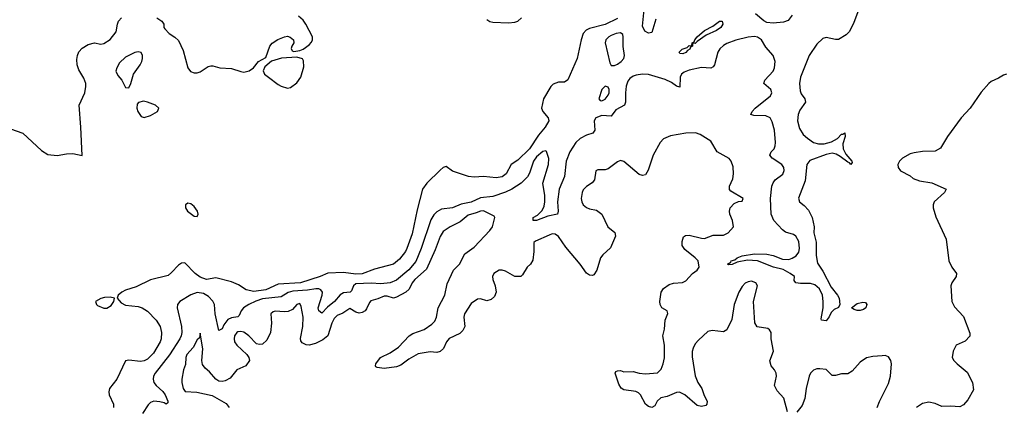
# Model space of a CAD drawing. Header units: inches. Extents: x 2323201 to 2563958, y 895391 to 1023096.
# Tile 52 of 196: x 2450830 to 2457155, y 946690 to 949179. Entities that reach past the tile are written whole.
import ezdxf

# ---------------------------------------------------------------- set-up
doc = ezdxf.new("R2010")
doc.units = ezdxf.units.IN
doc.header["$MEASUREMENT"] = 0
doc.layers.add('C4954', color=7, linetype='Continuous')

msp = doc.modelspace()

# ---------------------------------------------------------------- linework, layer by layer
at = {"layer": 'C4954', "color": 5}
for points, elevation in [([(2454916.6, 949183.4), (2454890, 949097.2), (2454870, 949092), (2454844.7, 949104.8), (2454830, 949138), (2454848.7, 949311.3)], 40), ([(2450770, 948478.6), (2450850, 948450.3), (2450970, 948339.1), (2451010, 948313.2), (2451070, 948307.6), (2451130, 948318.2), (2451170, 948319.6), (2451231.9, 948308.1), (2451223.4, 948490), (2451211.2, 948630), (2451247.1, 948710), (2451255.5, 948750), (2451254.2, 948770), (2451242.6, 948802.6), (2451210, 948856.9), (2451199.1, 948890), (2451196.5, 948923.5), (2451201.4, 948950), (2451210, 948973), (2451230, 948995.5), (2451270, 949020.7), (2451310, 949030.8), (2451350, 949022.8), (2451370, 949026.8), (2451410, 949051.3), (2451450, 949102), (2451457.2, 949150), (2451465.2, 949170), (2451482.7, 949190)], 40), ([(2454670, 949186.7), (2454590, 949148.5), (2454490, 949123.1), (2454468.9, 949111.1), (2454450.1, 949090), (2454435.8, 949050), (2454410.2, 948930), (2454350, 948793.2), (2454330, 948777.2), (2454290, 948777.2), (2454255.9, 948764.1), (2454242.8, 948750), (2454194, 948670), (2454182.8, 948610), (2454190.8, 948590), (2454224.9, 948550), (2454228, 948530), (2454204.9, 948490), (2454162.5, 948437.5), (2454105.3, 948350), (2454030, 948277.6), (2453986, 948250), (2453955.3, 948190), (2453930, 948169.8), (2453890, 948164.5), (2453810, 948173.1), (2453750, 948167.3), (2453712.7, 948172.7), (2453610, 948207), (2453570, 948236), (2453550, 948229.5), (2453530, 948213), (2453444.5, 948130), (2453417.1, 948090), (2453382, 947958), (2453350, 947804.2), (2453317.5, 947710), (2453308, 947690), (2453270, 947640.7), (2453230, 947609.1), (2453110, 947578), (2453030, 947547.7), (2452990, 947544.3), (2452910, 947556.9), (2452810, 947550.9), (2452760.3, 947530), (2452633.1, 947490), (2452490, 947480.9), (2452410, 947444.4), (2452334.2, 947434.2), (2452283.5, 947443.5), (2452236.3, 947476.3), (2452190, 947496.3), (2452090, 947520.9), (2452030, 947511.6), (2451990, 947526.4), (2451957.4, 947550), (2451890, 947618.9), (2451870, 947616.1), (2451850, 947603.9), (2451805.2, 947554.8), (2451782.8, 947537.2), (2451670, 947507.9), (2451576.9, 947463.1), (2451510, 947441.8), (2451485.3, 947430), (2451463, 947410), (2451454.8, 947390), (2451481.7, 947361.7), (2451510, 947346.4), (2451590, 947338), (2451617.3, 947330), (2451650, 947307), (2451707, 947250), (2451731.6, 947210), (2451740.3, 947170), (2451738.3, 947130), (2451732.4, 947110), (2451690, 947038.5), (2451650, 946999.8), (2451630, 946989.7), (2451605.1, 946985.1), (2451530, 946994), (2451510, 946988.7), (2451452.7, 946870), (2451406.7, 946810), (2451402, 946790), (2451405.3, 946770), (2451432, 946710), (2451432, 946690)], 40), ([(2456213, 949230), (2456185.9, 949154.1), (2456157.8, 949102.2), (2456138.8, 949081.2), (2456090, 949052.3), (2456070, 949051), (2456010, 949064), (2455990, 949058.1), (2455950, 949021.7), (2455900.8, 948950), (2455846.3, 948810), (2455838.7, 948770), (2455842.8, 948722.8), (2455850, 948703.9), (2455872.7, 948670), (2455877.1, 948650), (2455841.4, 948598.6), (2455830.1, 948570), (2455826.6, 948530), (2455839.5, 948479.5), (2455863, 948443), (2455890, 948419.4), (2455930, 948390.7), (2455961.7, 948381.7), (2455997.5, 948382.5), (2456045.4, 948394.6), (2456083.6, 948416.4), (2456110, 948443.7), (2456116.6, 948443.4), (2456130, 948453), (2456131.8, 948430), (2456118.3, 948381.7), (2456119.8, 948350), (2456136.2, 948316.2), (2456176.4, 948270), (2456177.1, 948262.9), (2456170, 948249.7), (2456160.9, 948260.9), (2456150, 948263.5), (2456100.5, 948300.5), (2456075.1, 948315.1), (2456050, 948321.9), (2456010, 948314.2), (2455905.7, 948274.3), (2455886.4, 948250), (2455874.9, 948145.1), (2455832.6, 948032.6), (2455839.7, 948010), (2455870, 947986.4), (2455897.1, 947957.1), (2455921.4, 947910), (2455933.7, 947850), (2455932.3, 947810), (2455945.6, 947750), (2455945.3, 947665.3), (2455955.1, 947615.1), (2455990, 947563.6), (2456042, 947462), (2456084.2, 947410), (2456095, 947390), (2456097.6, 947350), (2456090, 947332), (2456062.7, 947317.3), (2456042, 947298), (2456030, 947272), (2456010, 947246), (2455981.2, 947250), (2455979.3, 947259.3), (2455991.7, 947328.3), (2455992.2, 947370), (2455986.5, 947410), (2455968, 947450), (2455937.7, 947477.7), (2455910, 947485.3), (2455845.4, 947485.4), (2455815.3, 947490), (2455804.4, 947504.4), (2455806.6, 947530), (2455778.4, 947550), (2455734.3, 947574.3), (2455673, 947590), (2455570, 947631.1), (2455504.6, 947635.4), (2455438, 947622), (2455407, 947607), (2455384.7, 947604.7), (2455377.2, 947610), (2455397.6, 947622.4), (2455400.9, 947630), (2455423.1, 947636.9), (2455439.5, 947650), (2455470, 947663.7), (2455550, 947675), (2455630, 947674.4), (2455670, 947664.2), (2455730, 947640.8), (2455770, 947640.1), (2455792.9, 947647.1), (2455817.7, 947662.3), (2455834.4, 947685.6), (2455839.4, 947710), (2455834.4, 947754.4), (2455816.5, 947790), (2455800.6, 947800.6), (2455750, 947815.4), (2455730.8, 947830), (2455673.5, 947890), (2455656.8, 947930), (2455653.7, 948030), (2455662.4, 948110), (2455669.4, 948130.6), (2455683.1, 948150), (2455731.8, 948188.2), (2455740.1, 948210), (2455738.9, 948230), (2455726.5, 948250), (2455663.1, 948290), (2455648.4, 948310), (2455658.2, 948330), (2455676, 948350), (2455683.8, 948370), (2455684.7, 948390), (2455678.1, 948470), (2455662.8, 948522.8), (2455650, 948548.4), (2455622.2, 948562.2), (2455545, 948565), (2455526.9, 948570), (2455535, 948590), (2455554.4, 948610), (2455653.7, 948690), (2455660.5, 948710), (2455654, 948730), (2455610.8, 948770), (2455616.2, 948790), (2455670.8, 948849.2), (2455678.6, 948870), (2455683.7, 948910), (2455670, 948949.8), (2455622.6, 949002.6), (2455595.7, 949050), (2455570, 949067.5), (2455550, 949071.1), (2455510, 949067), (2455430, 949048), (2455373, 949027), (2455350, 949013.9), (2455327.8, 948992.2), (2455315.2, 948970), (2455293.5, 948890), (2455284.2, 948875.8), (2455270, 948867.2), (2455210, 948872.6), (2455130, 948855.7), (2455098.4, 948841.6), (2455081.8, 948830), (2455071.6, 948810), (2455070, 948746.6), (2455050, 948752.4), (2455016.3, 948776.3), (2454975.2, 948795.2), (2454870, 948827.3), (2454830, 948828.3), (2454790, 948822.8), (2454770, 948815.9), (2454750, 948802), (2454736.2, 948783.8), (2454726.7, 948753.3), (2454720.9, 948710), (2454722.4, 948650), (2454714.9, 948630), (2454659.3, 948600.7), (2454630, 948559.3), (2454570, 948564.5), (2454530.4, 948549.6), (2454520.5, 948530), (2454524.9, 948470), (2454512.2, 948450), (2454470, 948438), (2454430, 948416.7), (2454402.4, 948390), (2454363.3, 948330), (2454339.8, 948270), (2454330, 948172.7), (2454296.3, 948090), (2454285.4, 948010), (2454288.8, 947950), (2454284.9, 947930), (2454222.9, 947917.1), (2454150, 947889.8), (2454128.7, 947890), (2454129.2, 947910), (2454157, 947923), (2454185.2, 947954.8), (2454198.2, 947981.8), (2454203.9, 948010), (2454203.6, 948050), (2454191.3, 948130), (2454226.7, 948250), (2454228.3, 948288.3), (2454213.6, 948333.6), (2454210, 948336.8), (2454190, 948333.7), (2454150, 948298.6), (2454130.6, 948270), (2454105.5, 948194.5), (2454090.9, 948169.1), (2454051, 948129), (2453990.7, 948090), (2453950, 948070.9), (2453870, 948043.7), (2453790, 948035.8), (2453730, 948008.3), (2453666.2, 947993.8), (2453610, 947971), (2453538.5, 947961.5), (2453510, 947945.6), (2453490, 947926.2), (2453470, 947893), (2453408.9, 947710), (2453373.6, 947626.4), (2453330, 947573.9), (2453250, 947506.6), (2453210.4, 947490), (2453150, 947483.6), (2453087.1, 947487.1), (2452990, 947482.5), (2452974.8, 947470), (2452962.1, 947437.9), (2452953.4, 947430), (2452910, 947424.6), (2452887.7, 947412.3), (2452851.4, 947368.6), (2452806.5, 947333.5), (2452770, 947294.5), (2452751.1, 947310), (2452747.7, 947330), (2452773.3, 947410), (2452774.3, 947430), (2452765.1, 947445.1), (2452752, 947452), (2452731.6, 947451.6), (2452678.1, 947441.9), (2452584.5, 947435.5), (2452553.3, 947426.7), (2452510, 947399.1), (2452390, 947387.6), (2452347.2, 947372.8), (2452301.3, 947350), (2452267.9, 947330), (2452252.1, 947310), (2452240.5, 947279.5), (2452230, 947270.7), (2452190, 947264.6), (2452166.6, 947253.4), (2452141.2, 947218.8), (2452130, 947194), (2452110, 947184.5), (2452086.2, 947290), (2452081.3, 947350), (2452071.4, 947371.4), (2452042.1, 947402.1), (2452010, 947420.1), (2451970, 947427.1), (2451930, 947413.4), (2451858.4, 947370), (2451843.8, 947350), (2451840.6, 947330), (2451870.1, 947210.1), (2451871.9, 947170), (2451867.5, 947150), (2451859.4, 947130), (2451793, 947027), (2451701, 946910), (2451690.1, 946890), (2451686.7, 946870), (2451691.9, 946850), (2451705.3, 946830), (2451750, 946790.9), (2451764.4, 946770), (2451781.6, 946730), (2451782, 946718), (2451770.2, 946709.8), (2451758.1, 946718.1), (2451730, 946725.9), (2451691.3, 946728.7), (2451670, 946720.4), (2451654.4, 946705.6), (2451617.6, 946650)], 60), ([(2451710, 949192), (2451742.8, 949170), (2451754.8, 949150), (2451756, 949130), (2451761.4, 949121.4), (2451790, 949091.3), (2451827.3, 949067.3), (2451850, 949044.7), (2451880.7, 948980.7), (2451910.4, 948870), (2451926.3, 948846.3), (2451950, 948837.6), (2451970, 948838), (2451990, 948844.9), (2452041.3, 948878.7), (2452057.1, 948882.9), (2452070, 948883.2), (2452116, 948870), (2452190, 948865.6), (2452250, 948845.7), (2452270, 948843.2), (2452303.7, 948850), (2452332.7, 948870), (2452364, 948910), (2452410, 948936), (2452436, 949010), (2452450.6, 949029.4), (2452487.4, 949052.6), (2452529.9, 949070.1), (2452550, 949072.3), (2452567.7, 949067.7), (2452588.2, 949050), (2452590.3, 949030), (2452577, 949010), (2452574.4, 948994.4), (2452579.6, 948979.6), (2452590, 948974.8), (2452630, 948981), (2452650, 948990.5), (2452690, 949017.4), (2452704.8, 949035.2), (2452711.2, 949050), (2452709.8, 949070), (2452667.1, 949150), (2452650, 949176), (2452621.3, 949201.3)], 40), ([(2453830, 949180.2), (2453850, 949168.2), (2453870, 949162.8), (2453970, 949159.5), (2454010, 949163.8), (2454029.5, 949170.5), (2454052.7, 949190)], 40), ([(2455791.6, 949208.4), (2455766.8, 949173.2), (2455737.1, 949162.9), (2455670, 949157.4), (2455630, 949162), (2455610, 949171.1), (2455555.7, 949215.7)], 40), ([(2457170, 948829.3), (2457150, 948823.7), (2457117.2, 948802.8), (2457070, 948781.3), (2457054.9, 948770), (2457006.8, 948713.2), (2456934.6, 948610), (2456877, 948550), (2456790.4, 948430), (2456744.9, 948355.1), (2456710, 948335.6), (2456630, 948332), (2456575.2, 948324.8), (2456550, 948317), (2456500.7, 948290), (2456480.7, 948270), (2456470.7, 948250), (2456474, 948230), (2456488.7, 948208.7), (2456550, 948176.3), (2456570, 948159.1), (2456610, 948143.8), (2456690, 948132.4), (2456781, 948090), (2456771, 948070), (2456703.8, 948010), (2456697.1, 947990), (2456697.1, 947970), (2456714.2, 947914.2), (2456782, 947770), (2456799.3, 947630), (2456818, 947590), (2456847.7, 947550), (2456845.5, 947530), (2456817.1, 947490), (2456810.5, 947470), (2456818.8, 947370), (2456835.9, 947335.9), (2456893.7, 947273.7), (2456933.2, 947166.8), (2456932.5, 947147.5), (2456904.4, 947115.6), (2456846, 947090), (2456826, 947050), (2456821, 947010), (2456831.3, 946990), (2456851.3, 946970), (2456916.8, 946916.8), (2456951, 946850), (2456956.9, 946803.1), (2456920.7, 946739.3), (2456893.4, 946706.6), (2456870, 946693.2), (2456810, 946697.2), (2456754.6, 946694.6), (2456710, 946715.3), (2456670, 946724), (2456630, 946715.3), (2456590, 946689.2)], 80), ([(2455761.2, 946661.2), (2455739.6, 946750), (2455695.8, 946795.8), (2455679.5, 946830), (2455691.1, 946890), (2455689.5, 946910), (2455679.5, 946930), (2455656.9, 946956.9), (2455649.5, 946989.5), (2455673, 947050), (2455657, 947130), (2455656.2, 947170), (2455647.5, 947187.5), (2455635.4, 947195.4), (2455567.5, 947207.5), (2455551.6, 947231.6), (2455542.9, 947370), (2455569.2, 947470), (2455559, 947490), (2455530, 947499.6), (2455510, 947496.9), (2455490, 947486.6), (2455470, 947465.2), (2455450.5, 947430), (2455419.3, 947350), (2455405.3, 947254.7), (2455372.5, 947187.5), (2455350, 947174.5), (2455277.3, 947182.7), (2455250, 947176), (2455190, 947121.2), (2455170, 947097.2), (2455157.1, 947070), (2455150.4, 947049.6), (2455150, 947014), (2455170, 946891.3), (2455187, 946850), (2455212.4, 946810), (2455227.1, 946767.1), (2455246.8, 946730), (2455244.7, 946710), (2455237.3, 946702.7), (2455210, 946696), (2455182.5, 946702.5), (2455102.7, 946770), (2455067.3, 946787.3), (2455050, 946786), (2454990, 946760.5), (2454948, 946752), (2454925.5, 946730), (2454910, 946699), (2454890, 946689.3), (2454870, 946695.1), (2454849.7, 946709.7), (2454817.6, 946770), (2454804, 946784), (2454788.3, 946791.7), (2454710, 946802), (2454693.6, 946813.6), (2454678, 946838), (2454655.3, 946910), (2454660.2, 946919.8), (2454670, 946924.7), (2454690, 946926), (2454710, 946918.8), (2454770, 946920.5), (2454810, 946908.7), (2454850, 946904.9), (2454927.5, 946912.5), (2454950, 946934.8), (2454964.2, 946970), (2454972.7, 947007.3), (2454972.9, 947090), (2454962, 947150), (2454971.2, 947191.2), (2454976.9, 947250), (2454992.5, 947292.5), (2454989, 947310), (2454954, 947330), (2454943.7, 947350), (2454942, 947370), (2454951.6, 947430), (2454966.2, 947453.8), (2455002, 947478), (2455030, 947486.7), (2455087.3, 947492.7), (2455110, 947502.8), (2455151, 947549), (2455180.9, 947570), (2455195.1, 947590), (2455187.8, 947630), (2455170, 947651), (2455103.3, 947703.3), (2455085.1, 947730), (2455084.4, 947755.6), (2455094.9, 947785.1), (2455106.6, 947793.4), (2455130, 947796.5), (2455210, 947776), (2455230, 947774.9), (2455283.9, 947796.1), (2455350, 947794.9), (2455381.2, 947810), (2455415.3, 947850), (2455409.3, 947890), (2455392.7, 947930), (2455389.4, 947950), (2455394, 947970), (2455420.2, 947999.8), (2455448.4, 948011.6), (2455470, 948014), (2455478, 948030), (2455397.2, 948077.2), (2455389.4, 948089.4), (2455389.3, 948110), (2455410, 948158), (2455415.6, 948190), (2455413.6, 948233.6), (2455401.2, 948270), (2455387, 948287), (2455311.3, 948331.3), (2455270, 948399.3), (2455201.2, 948441.2), (2455172.1, 948452.1), (2455110, 948449.6), (2455010, 948433.6), (2454966.1, 948413.9), (2454944.4, 948390), (2454899.3, 948310), (2454867, 948213), (2454850, 948182.7), (2454830, 948178), (2454810, 948184.5), (2454710, 948269.6), (2454690, 948274), (2454670, 948266), (2454610, 948222), (2454590, 948214.5), (2454544.5, 948215.5), (2454530.8, 948209.2), (2454522.4, 948150), (2454507.9, 948132.1), (2454470, 948107.6), (2454450, 948086.6), (2454442.8, 948070), (2454436, 948030), (2454440.3, 948010), (2454450.4, 947990), (2454470, 947973.4), (2454490, 947964.4), (2454535.8, 947955.8), (2454570, 947930.6), (2454608.4, 947850), (2454652.3, 947812.3), (2454658, 947790), (2454625.1, 947714.9), (2454575.5, 947670), (2454561.6, 947650), (2454537, 947570), (2454518.3, 947541.7), (2454510, 947536.2), (2454490, 947538), (2454470, 947551.2), (2454430.8, 947610), (2454338.1, 947718.1), (2454290, 947787.8), (2454270, 947801.1), (2454250, 947803.1), (2454230, 947796.4), (2454143.9, 947756.1), (2454132.4, 947747.6), (2454132.6, 947690), (2454125.5, 947634.5), (2454110.3, 947609.7), (2454088.7, 947590), (2454059.7, 947540.3), (2454049, 947531), (2454010, 947530.8), (2453950, 947564.8), (2453930, 947570.6), (2453910, 947569.8), (2453875.3, 947550), (2453867.1, 947530), (2453868.6, 947510), (2453884.7, 947470), (2453890.3, 947430), (2453879.3, 947400.7), (2453858.2, 947381.8), (2453830, 947373), (2453790, 947386.6), (2453770, 947384.5), (2453730, 947356.3), (2453687.5, 947290), (2453682.6, 947270), (2453689, 947210), (2453676.7, 947183.3), (2453656.1, 947163.9), (2453588.5, 947131.5), (2453572.1, 947110), (2453552.2, 947067.8), (2453530, 947048.3), (2453510, 947043.1), (2453466.5, 947046.5), (2453390, 947034.4), (2453330, 946999.3), (2453278.6, 946961.4), (2453250, 946950.9), (2453170, 946940.5), (2453126, 946946), (2453118, 946950), (2453116.4, 946956.4), (2453117.2, 946970), (2453147.3, 947010), (2453210, 947040.8), (2453262.7, 947077.3), (2453331.2, 947150), (2453354.9, 947165.1), (2453428, 947190), (2453476.8, 947223.2), (2453496.3, 947243.7), (2453508.3, 947270), (2453517.3, 947330), (2453559.9, 947410), (2453576.5, 947483.5), (2453616.5, 947570), (2453654.5, 947610), (2453690, 947676.1), (2453750, 947718.6), (2453850, 947826), (2453866, 947850), (2453882.4, 947910), (2453877.8, 947917.8), (2453810, 947952.2), (2453790, 947950.6), (2453762, 947938), (2453710, 947924.4), (2453659.4, 947880.6), (2453595.6, 947850), (2453550, 947818.4), (2453530, 947786.3), (2453499, 947701), (2453442.2, 947577.8), (2453368.7, 947510), (2453352, 947490), (2453331.2, 947448.8), (2453311.1, 947428.9), (2453250, 947396.5), (2453230, 947392), (2453190, 947404.5), (2453170, 947404.9), (2453130, 947387), (2453085.8, 947374.2), (2453076.4, 947363.6), (2453058, 947322), (2453049.4, 947310.6), (2453030, 947298.8), (2453010, 947295.8), (2452990, 947301.5), (2452950, 947325.4), (2452905.8, 947294.2), (2452870, 947280.2), (2452850, 947260.9), (2452834.6, 947230), (2452809.2, 947150), (2452777.3, 947122.7), (2452730, 947100.3), (2452690, 947088.7), (2452670.8, 947090.8), (2452644.4, 947104.4), (2452636.4, 947116.4), (2452632.7, 947132.7), (2452648.7, 947210), (2452650.6, 947270), (2452638.4, 947338.4), (2452630, 947356.2), (2452610, 947349.6), (2452581.6, 947318.4), (2452554.6, 947305.4), (2452530, 947302.5), (2452471.9, 947308.1), (2452457, 947303), (2452443, 947290), (2452447.5, 947230), (2452441.2, 947170), (2452417.7, 947122.3), (2452390, 947096.4), (2452370, 947093.5), (2452350, 947098.9), (2452301.1, 947150), (2452270, 947172.2), (2452250, 947177.8), (2452230, 947175.6), (2452224, 947170), (2452210, 947149), (2452206.8, 947130), (2452210.3, 947110), (2452224.2, 947090), (2452288.7, 947030), (2452301.3, 947010), (2452304.9, 946990), (2452282.8, 946957.3), (2452223.8, 946930), (2452182.2, 946877.8), (2452150, 946860.5), (2452130, 946856.9), (2452110, 946858.9), (2452090, 946871.2), (2452050, 946918.3), (2452021.4, 946941.4), (2452004.6, 946964.6), (2451999.8, 946990), (2452006.5, 947066.5), (2451990, 947166), (2451983.8, 947136.2), (2451970, 947122.7), (2451944.7, 947075.3), (2451902.8, 947030), (2451896.9, 947010), (2451893.9, 946966.1), (2451881.3, 946930), (2451870.5, 946870.5), (2451870.5, 946849.5), (2451879.5, 946810), (2451892.2, 946792.2), (2451966.8, 946786.8), (2452065.6, 946765.6), (2452155.2, 946715.2), (2452175.3, 946690)], 80), ([(2456338, 946690), (2456352.2, 946727.7), (2456410, 946843), (2456424.2, 946890), (2456429.7, 946969.7), (2456425.6, 946990), (2456410, 947015.1), (2456390, 947022), (2456370, 947021.6), (2456310, 947016.2), (2456270, 947007), (2456230, 946980.7), (2456177, 946923), (2456150, 946905.6), (2456110, 946906), (2456070, 946893.6), (2456050, 946894), (2456010, 946932), (2455970, 946938), (2455950, 946937), (2455930, 946929.3), (2455910.7, 946910), (2455901.6, 946890), (2455883.1, 946810), (2455874, 946746), (2455857.2, 946702.8), (2455821.7, 946658.3)], 80)]:
    msp.add_lwpolyline(points, dxfattribs=dict(at, elevation=elevation))
for points, elevation in [([(2455170, 949026), (2455152, 949028), (2455150.8, 949010), (2455138, 949002), (2455134.8, 948990), (2455118.8, 948981.2), (2455110, 948969.4), (2455090, 948959), (2455070, 948962), (2455065.2, 948970), (2455085.2, 948990), (2455118.6, 949001.4), (2455130, 949014), (2455148, 949012), (2455149.2, 949030), (2455163.1, 949036.9), (2455166, 949050), (2455182.7, 949070), (2455230, 949110.5), (2455282.4, 949137.6), (2455325.2, 949170), (2455342, 949170), (2455346, 949150), (2455333.4, 949130), (2455306, 949110), (2455240.3, 949079.7), (2455181.4, 949038.6)], 40), ([(2454690, 949094.8), (2454660.4, 949090), (2454630, 949078.1), (2454613.8, 949070), (2454594.7, 949050), (2454591.4, 949030), (2454621.2, 948901.2), (2454630, 948886), (2454650, 948884.9), (2454670, 948892.6), (2454694, 948910), (2454710.7, 948930), (2454715.7, 948950), (2454706.7, 949006.7), (2454707.4, 949070), (2454703.3, 949083.3)], 60), ([(2451590, 948973.2), (2451570, 948969.2), (2451510, 948939.3), (2451470, 948901.2), (2451453.4, 948870), (2451448.2, 948848.2), (2451459.8, 948819.8), (2451486, 948790), (2451510, 948744.7), (2451530, 948742), (2451544, 948770), (2451560.9, 948830), (2451604.5, 948890), (2451613.6, 948910), (2451619.5, 948930), (2451619.3, 948950), (2451609.2, 948969.2)], 40), ([(2452610, 948939), (2452511.9, 948931.9), (2452447.9, 948912.1), (2452404.1, 948875.9), (2452393, 948850), (2452402.4, 948830), (2452427, 948810), (2452490, 948763.2), (2452510, 948753.1), (2452550, 948740.3), (2452570, 948743.1), (2452610, 948774), (2452636.5, 948810), (2452655.7, 948875.7), (2452653.9, 948913.9), (2452646.8, 948926.8)], 40), ([(2454590, 948751.6), (2454568.9, 948730), (2454550.9, 948670.9), (2454559.6, 948659.6), (2454570, 948657.3), (2454590, 948668), (2454610, 948694.8), (2454615.8, 948710), (2454616.3, 948730), (2454610, 948745.2)], 60), ([(2451624.6, 948655.4), (2451592.8, 948647.2), (2451583.8, 948636.2), (2451581.6, 948610), (2451588.4, 948590), (2451610, 948558), (2451630, 948551.7), (2451670, 948563.7), (2451714.2, 948590), (2451724.4, 948610), (2451702.4, 948630), (2451650.4, 948649.7)], 40), ([(2451910, 948000.3), (2451894.6, 947990), (2451894, 947970), (2451907.8, 947950), (2451950, 947917.1), (2451970, 947916.4), (2451975.7, 947930), (2451972.6, 947950), (2451950, 947980.3), (2451930, 947997)], 40), ([(2451410, 947396.8), (2451374.9, 947394.9), (2451350, 947388.6), (2451317, 947370), (2451322.6, 947350), (2451330, 947343.6), (2451370, 947327), (2451390, 947326.4), (2451417.1, 947342.9), (2451434, 947370), (2451438, 947390)], 40), ([(2456228.3, 947311.7), (2456210, 947312.8), (2456190, 947317.4), (2456173.6, 947330), (2456210, 947356.2), (2456246, 947366), (2456263.6, 947363.6), (2456272, 947350), (2456264.7, 947330), (2456250, 947319)], 60)]:
    msp.add_lwpolyline(points, close=True, dxfattribs=dict(at, elevation=elevation))

doc.saveas('drawing.dxf')
